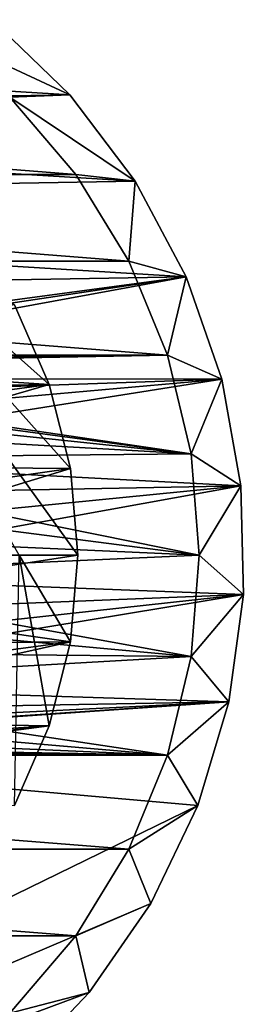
# Model space of a CAD drawing. Header units: inches. Extents: x -9.1 to 9.1, y 0 to 9.5.
# Tile 115 of 238: x -8.4444 to -8.3579, y 8.6986 to 9.0787. Entities that reach past the tile are written whole.
import ezdxf

# ---------------------------------------------------------------- set-up
doc = ezdxf.new("R2010")
doc.units = ezdxf.units.IN
doc.header["$LTSCALE"] = 65.185185
doc.header["$MEASUREMENT"] = 0
for name, color, linetype in [('149', 7, 'CONTINUOUS'), ('150', 7, 'CONTINUOUS'), ('151', 7, 'CONTINUOUS'), ('321', 7, 'CONTINUOUS'), ('322', 7, 'CONTINUOUS'), ('323', 7, 'CONTINUOUS'), ('324', 7, 'CONTINUOUS'), ('33', 7, 'CONTINUOUS'), ('34', 7, 'CONTINUOUS'), ('45', 7, 'CONTINUOUS')]:
    doc.layers.add(name, color=color, linetype=linetype)

msp = doc.modelspace()

# ---------------------------------------------------------------- linework, layer by layer
at = {"layer": '149', "color": 252, "linetype": 'Continuous', "true_color": 0x969696}
for points in [[(-8.80178, 9.04878, 6.282), (-8.42275, 9.01895, 6.282), (-8.82725, 9.01895, 6.282), (-8.80178, 9.04878, 6.282)], [(-8.44822, 9.04878, 6.282), (-8.42275, 9.01895, 6.282), (-8.80178, 9.04878, 6.282), (-8.44822, 9.04878, 6.282)], [(-8.82725, 9.01895, 6.282), (-8.40225, 8.98549, 6.282), (-8.84775, 8.98549, 6.282), (-8.82725, 9.01895, 6.282)], [(-8.42275, 9.01895, 6.282), (-8.40225, 8.98549, 6.282), (-8.82725, 9.01895, 6.282), (-8.42275, 9.01895, 6.282)], [(-8.84775, 8.98549, 6.282), (-8.38724, 8.94925, 6.282), (-8.86276, 8.94925, 6.282), (-8.84775, 8.98549, 6.282)], [(-8.40225, 8.98549, 6.282), (-8.38724, 8.94925, 6.282), (-8.84775, 8.98549, 6.282), (-8.40225, 8.98549, 6.282)], [(-8.86276, 8.94925, 6.282), (-8.38724, 8.94925, 6.282), (-8.625, 8.9467, 6.282), (-8.86276, 8.94925, 6.282)], [(-8.625, 8.9467, 6.282), (-8.38724, 8.94925, 6.282), (-8.60947, 8.94507, 6.282), (-8.625, 8.9467, 6.282)], [(-8.38724, 8.94925, 6.282), (-8.37808, 8.91111, 6.282), (-8.60947, 8.94507, 6.282), (-8.38724, 8.94925, 6.282)], [(-8.60947, 8.94507, 6.282), (-8.37808, 8.91111, 6.282), (-8.59462, 8.94024, 6.282), (-8.60947, 8.94507, 6.282)], [(-8.59462, 8.94024, 6.282), (-8.37808, 8.91111, 6.282), (-8.58109, 8.93244, 6.282), (-8.59462, 8.94024, 6.282)], [(-8.58109, 8.93244, 6.282), (-8.37808, 8.91111, 6.282), (-8.56948, 8.92199, 6.282), (-8.58109, 8.93244, 6.282)], [(-8.56948, 8.92199, 6.282), (-8.37808, 8.91111, 6.282), (-8.56031, 8.90935, 6.282), (-8.56948, 8.92199, 6.282)], [(-8.37808, 8.91111, 6.282), (-8.375, 8.872, 6.282), (-8.56031, 8.90935, 6.282), (-8.37808, 8.91111, 6.282)], [(-8.56031, 8.90935, 6.282), (-8.375, 8.872, 6.282), (-8.55395, 8.89508, 6.282), (-8.56031, 8.90935, 6.282)], [(-8.55395, 8.89508, 6.282), (-8.375, 8.872, 6.282), (-8.55071, 8.87981, 6.282), (-8.55395, 8.89508, 6.282)], [(-8.55071, 8.87981, 6.282), (-8.375, 8.872, 6.282), (-8.55071, 8.86419, 6.282), (-8.55071, 8.87981, 6.282)], [(-8.375, 8.872, 6.282), (-8.37808, 8.83289, 6.282), (-8.55071, 8.86419, 6.282), (-8.375, 8.872, 6.282)], [(-8.55071, 8.86419, 6.282), (-8.37808, 8.83289, 6.282), (-8.55395, 8.84892, 6.282), (-8.55071, 8.86419, 6.282)], [(-8.55395, 8.84892, 6.282), (-8.37808, 8.83289, 6.282), (-8.56031, 8.83465, 6.282), (-8.55395, 8.84892, 6.282)], [(-8.56031, 8.83465, 6.282), (-8.37808, 8.83289, 6.282), (-8.56948, 8.82201, 6.282), (-8.56031, 8.83465, 6.282)], [(-8.37808, 8.83289, 6.282), (-8.38724, 8.79475, 6.282), (-8.56948, 8.82201, 6.282), (-8.37808, 8.83289, 6.282)], [(-8.56948, 8.82201, 6.282), (-8.38724, 8.79475, 6.282), (-8.58109, 8.81156, 6.282), (-8.56948, 8.82201, 6.282)], [(-8.58109, 8.81156, 6.282), (-8.38724, 8.79475, 6.282), (-8.59462, 8.80376, 6.282), (-8.58109, 8.81156, 6.282)], [(-8.59462, 8.80376, 6.282), (-8.38724, 8.79475, 6.282), (-8.60947, 8.79893, 6.282), (-8.59462, 8.80376, 6.282)], [(-8.38724, 8.79475, 6.282), (-8.625, 8.7973, 6.282), (-8.60947, 8.79893, 6.282), (-8.38724, 8.79475, 6.282)], [(-8.38724, 8.79475, 6.282), (-8.86276, 8.79475, 6.282), (-8.625, 8.7973, 6.282), (-8.38724, 8.79475, 6.282)], [(-8.84775, 8.75851, 6.282), (-8.86276, 8.79475, 6.282), (-8.40225, 8.75851, 6.282), (-8.84775, 8.75851, 6.282)], [(-8.40225, 8.75851, 6.282), (-8.86276, 8.79475, 6.282), (-8.38724, 8.79475, 6.282), (-8.40225, 8.75851, 6.282)], [(-8.82725, 8.72505, 6.282), (-8.84775, 8.75851, 6.282), (-8.42275, 8.72505, 6.282), (-8.82725, 8.72505, 6.282)], [(-8.42275, 8.72505, 6.282), (-8.84775, 8.75851, 6.282), (-8.40225, 8.75851, 6.282), (-8.42275, 8.72505, 6.282)], [(-8.44822, 8.69522, 6.282), (-8.82725, 8.72505, 6.282), (-8.42275, 8.72505, 6.282), (-8.44822, 8.69522, 6.282)]]:
    msp.add_3dface(points, dxfattribs=at)
at = {"layer": '150', "color": 252, "linetype": 'Continuous', "true_color": 0x969696}
for points in [[(-8.375, 8.872, 6.407), (-8.37808, 8.83289, 6.407), (-8.375, 8.872, 6.282), (-8.375, 8.872, 6.407)], [(-8.375, 8.872, 6.282), (-8.37808, 8.83289, 6.407), (-8.37808, 8.83289, 6.282), (-8.375, 8.872, 6.282)], [(-8.37808, 8.83289, 6.407), (-8.38724, 8.79475, 6.407), (-8.38724, 8.79475, 6.282), (-8.37808, 8.83289, 6.407)], [(-8.37808, 8.83289, 6.407), (-8.38724, 8.79475, 6.282), (-8.37808, 8.83289, 6.282), (-8.37808, 8.83289, 6.407)], [(-8.38724, 8.79475, 6.407), (-8.40225, 8.7585, 6.407), (-8.40225, 8.75851, 6.282), (-8.38724, 8.79475, 6.407)], [(-8.38724, 8.79475, 6.407), (-8.40225, 8.75851, 6.282), (-8.38724, 8.79475, 6.282), (-8.38724, 8.79475, 6.407)], [(-8.40225, 8.7585, 6.407), (-8.42275, 8.72505, 6.407), (-8.40225, 8.75851, 6.282), (-8.40225, 8.7585, 6.407)], [(-8.42275, 8.72505, 6.407), (-8.42275, 8.72505, 6.282), (-8.40225, 8.75851, 6.282), (-8.42275, 8.72505, 6.407)], [(-8.42275, 8.72505, 6.407), (-8.44822, 8.69522, 6.407), (-8.42275, 8.72505, 6.282), (-8.42275, 8.72505, 6.407)], [(-8.44822, 8.69522, 6.407), (-8.44822, 8.69522, 6.282), (-8.42275, 8.72505, 6.282), (-8.44822, 8.69522, 6.407)]]:
    msp.add_3dface(points, dxfattribs=at)
at = {"layer": '151', "color": 252, "linetype": 'Continuous', "true_color": 0x969696}
for points in [[(-8.44822, 9.04878, 6.407), (-8.42275, 9.01895, 6.407), (-8.44822, 9.04878, 6.282), (-8.44822, 9.04878, 6.407)], [(-8.42275, 9.01895, 6.407), (-8.42275, 9.01895, 6.282), (-8.44822, 9.04878, 6.282), (-8.42275, 9.01895, 6.407)], [(-8.42275, 9.01895, 6.407), (-8.40225, 8.9855, 6.407), (-8.42275, 9.01895, 6.282), (-8.42275, 9.01895, 6.407)], [(-8.40225, 8.9855, 6.407), (-8.40225, 8.98549, 6.282), (-8.42275, 9.01895, 6.282), (-8.40225, 8.9855, 6.407)], [(-8.40225, 8.9855, 6.407), (-8.38724, 8.94925, 6.407), (-8.40225, 8.98549, 6.282), (-8.40225, 8.9855, 6.407)], [(-8.38724, 8.94925, 6.407), (-8.38724, 8.94925, 6.282), (-8.40225, 8.98549, 6.282), (-8.38724, 8.94925, 6.407)], [(-8.38724, 8.94925, 6.407), (-8.37808, 8.91111, 6.407), (-8.38724, 8.94925, 6.282), (-8.38724, 8.94925, 6.407)], [(-8.37808, 8.91111, 6.407), (-8.37808, 8.91111, 6.282), (-8.38724, 8.94925, 6.282), (-8.37808, 8.91111, 6.407)], [(-8.37808, 8.91111, 6.407), (-8.375, 8.872, 6.407), (-8.37808, 8.91111, 6.282), (-8.37808, 8.91111, 6.407)], [(-8.375, 8.872, 6.407), (-8.375, 8.872, 6.282), (-8.37808, 8.91111, 6.282), (-8.375, 8.872, 6.407)]]:
    msp.add_3dface(points, dxfattribs=at)
at = {"layer": '321', "color": 252, "linetype": 'Continuous', "true_color": 0x969696}
for points in [[(-8.44647, 8.96861, 6.194), (-8.57479, 8.94709, 6.194), (-8.433, 8.93791, 6.194), (-8.44647, 8.96861, 6.194)], [(-8.57479, 8.94709, 6.194), (-8.5611, 8.93584, 6.194), (-8.433, 8.93791, 6.194), (-8.57479, 8.94709, 6.194)], [(-8.5611, 8.93584, 6.194), (-8.54986, 8.92213, 6.194), (-8.433, 8.93791, 6.194), (-8.5611, 8.93584, 6.194)], [(-8.54986, 8.92213, 6.194), (-8.54152, 8.90651, 6.194), (-8.433, 8.93791, 6.194), (-8.54986, 8.92213, 6.194)], [(-8.433, 8.93791, 6.194), (-8.54152, 8.90651, 6.194), (-8.42477, 8.90541, 6.194), (-8.433, 8.93791, 6.194)], [(-8.54152, 8.90651, 6.194), (-8.53639, 8.88954, 6.194), (-8.42477, 8.90541, 6.194), (-8.54152, 8.90651, 6.194)], [(-8.53639, 8.88954, 6.194), (-8.53467, 8.872, 6.194), (-8.42477, 8.90541, 6.194), (-8.53639, 8.88954, 6.194)], [(-8.42477, 8.90541, 6.194), (-8.53467, 8.872, 6.194), (-8.422, 8.872, 6.194), (-8.42477, 8.90541, 6.194)], [(-8.53467, 8.872, 6.194), (-8.53639, 8.85446, 6.194), (-8.422, 8.872, 6.194), (-8.53467, 8.872, 6.194)], [(-8.422, 8.872, 6.194), (-8.53639, 8.85446, 6.194), (-8.42477, 8.83859, 6.194), (-8.422, 8.872, 6.194)], [(-8.53639, 8.85446, 6.194), (-8.54152, 8.83749, 6.194), (-8.42477, 8.83859, 6.194), (-8.53639, 8.85446, 6.194)], [(-8.54986, 8.82187, 6.194), (-8.5611, 8.80816, 6.194), (-8.42477, 8.83859, 6.194), (-8.54986, 8.82187, 6.194)], [(-8.42477, 8.83859, 6.194), (-8.5611, 8.80816, 6.194), (-8.433, 8.80609, 6.194), (-8.42477, 8.83859, 6.194)], [(-8.54152, 8.83749, 6.194), (-8.54986, 8.82187, 6.194), (-8.42477, 8.83859, 6.194), (-8.54152, 8.83749, 6.194)], [(-8.5611, 8.80816, 6.194), (-8.57479, 8.79691, 6.194), (-8.433, 8.80609, 6.194), (-8.5611, 8.80816, 6.194)], [(-8.59041, 8.78856, 6.194), (-8.60737, 8.78341, 6.194), (-8.433, 8.80609, 6.194), (-8.59041, 8.78856, 6.194)], [(-8.433, 8.80609, 6.194), (-8.60737, 8.78341, 6.194), (-8.44647, 8.77539, 6.194), (-8.433, 8.80609, 6.194)], [(-8.57479, 8.79691, 6.194), (-8.59041, 8.78856, 6.194), (-8.433, 8.80609, 6.194), (-8.57479, 8.79691, 6.194)]]:
    msp.add_3dface(points, dxfattribs=at)
at = {"layer": '322', "color": 252, "linetype": 'Continuous', "true_color": 0x969696}
for points in [[(-8.42477, 8.90541, 6.169), (-8.422, 8.872, 6.169), (-8.53479, 9.02825, 6.169), (-8.42477, 8.90541, 6.169)], [(-8.53479, 9.02825, 6.169), (-8.422, 8.872, 6.169), (-8.44458, 8.872, 6.169), (-8.53479, 9.02825, 6.169)], [(-8.433, 8.93791, 6.169), (-8.42477, 8.90541, 6.169), (-8.53479, 9.02825, 6.169), (-8.433, 8.93791, 6.169)], [(-8.44647, 8.96861, 6.169), (-8.433, 8.93791, 6.169), (-8.53479, 9.02825, 6.169), (-8.44647, 8.96861, 6.169)], [(-8.433, 8.80609, 6.169), (-8.44647, 8.77539, 6.169), (-8.44458, 8.872, 6.169), (-8.433, 8.80609, 6.169)], [(-8.42477, 8.83859, 6.169), (-8.433, 8.80609, 6.169), (-8.44458, 8.872, 6.169), (-8.42477, 8.83859, 6.169)], [(-8.422, 8.872, 6.169), (-8.42477, 8.83859, 6.169), (-8.44458, 8.872, 6.169), (-8.422, 8.872, 6.169)]]:
    msp.add_3dface(points, dxfattribs=at)
at = {"layer": '323', "color": 252, "linetype": 'Continuous', "true_color": 0x969696}
for points in [[(-8.44647, 8.96861, 6.194), (-8.433, 8.93791, 6.194), (-8.44647, 8.96861, 6.169), (-8.44647, 8.96861, 6.194)], [(-8.433, 8.93791, 6.194), (-8.433, 8.93791, 6.169), (-8.44647, 8.96861, 6.169), (-8.433, 8.93791, 6.194)], [(-8.433, 8.93791, 6.194), (-8.42477, 8.90541, 6.194), (-8.433, 8.93791, 6.169), (-8.433, 8.93791, 6.194)], [(-8.42477, 8.90541, 6.194), (-8.42477, 8.90541, 6.169), (-8.433, 8.93791, 6.169), (-8.42477, 8.90541, 6.194)], [(-8.42477, 8.90541, 6.194), (-8.422, 8.872, 6.194), (-8.42477, 8.90541, 6.169), (-8.42477, 8.90541, 6.194)], [(-8.422, 8.872, 6.194), (-8.422, 8.872, 6.169), (-8.42477, 8.90541, 6.169), (-8.422, 8.872, 6.194)]]:
    msp.add_3dface(points, dxfattribs=at)
at = {"layer": '324', "color": 252, "linetype": 'Continuous', "true_color": 0x969696}
for points in [[(-8.422, 8.872, 6.194), (-8.42477, 8.83859, 6.194), (-8.422, 8.872, 6.169), (-8.422, 8.872, 6.194)], [(-8.42477, 8.83859, 6.194), (-8.42477, 8.83859, 6.169), (-8.422, 8.872, 6.169), (-8.42477, 8.83859, 6.194)], [(-8.42477, 8.83859, 6.194), (-8.433, 8.80609, 6.194), (-8.42477, 8.83859, 6.169), (-8.42477, 8.83859, 6.194)], [(-8.433, 8.80609, 6.194), (-8.433, 8.80609, 6.169), (-8.42477, 8.83859, 6.169), (-8.433, 8.80609, 6.194)], [(-8.433, 8.80609, 6.194), (-8.44647, 8.77539, 6.194), (-8.433, 8.80609, 6.169), (-8.433, 8.80609, 6.194)], [(-8.44647, 8.77539, 6.194), (-8.44647, 8.77539, 6.169), (-8.433, 8.80609, 6.169), (-8.44647, 8.77539, 6.194)]]:
    msp.add_3dface(points, dxfattribs=at)
at = {"layer": '33', "color": 253, "linetype": 'Continuous', "true_color": 0xaab4c3}
for points in [[(-8.45521, 9.0787, 6.5), (-8.80176, 9.07278, 6.5), (-8.42505, 9.04969, 6.5), (-8.45521, 9.0787, 6.5)], [(-8.80176, 9.07278, 6.5), (-8.83091, 9.04276, 6.5), (-8.42505, 9.04969, 6.5), (-8.80176, 9.07278, 6.5)], [(-8.42505, 9.04969, 6.5), (-8.83091, 9.04276, 6.5), (-8.39978, 9.01633, 6.5), (-8.42505, 9.04969, 6.5)], [(-8.83091, 9.04276, 6.5), (-8.85502, 9.00855, 6.5), (-8.39978, 9.01633, 6.5), (-8.83091, 9.04276, 6.5)], [(-8.39978, 9.01633, 6.5), (-8.85502, 9.00855, 6.5), (-8.38002, 8.97943, 6.5), (-8.39978, 9.01633, 6.5)], [(-8.85502, 9.00855, 6.5), (-8.87351, 8.971, 6.5), (-8.38002, 8.97943, 6.5), (-8.85502, 9.00855, 6.5)], [(-8.38002, 8.97943, 6.5), (-8.87351, 8.971, 6.5), (-8.625, 8.9467, 6.5), (-8.38002, 8.97943, 6.5)], [(-8.60947, 8.94507, 6.5), (-8.38002, 8.97943, 6.5), (-8.625, 8.9467, 6.5), (-8.60947, 8.94507, 6.5)], [(-8.59462, 8.94024, 6.5), (-8.38002, 8.97943, 6.5), (-8.60947, 8.94507, 6.5), (-8.59462, 8.94024, 6.5)], [(-8.36626, 8.93991, 6.5), (-8.38002, 8.97943, 6.5), (-8.59462, 8.94024, 6.5), (-8.36626, 8.93991, 6.5)], [(-8.58109, 8.93244, 6.5), (-8.36626, 8.93991, 6.5), (-8.59462, 8.94024, 6.5), (-8.58109, 8.93244, 6.5)], [(-8.56948, 8.92199, 6.5), (-8.36626, 8.93991, 6.5), (-8.58109, 8.93244, 6.5), (-8.56948, 8.92199, 6.5)], [(-8.56031, 8.90935, 6.5), (-8.36626, 8.93991, 6.5), (-8.56948, 8.92199, 6.5), (-8.56031, 8.90935, 6.5)], [(-8.35884, 8.89872, 6.5), (-8.36626, 8.93991, 6.5), (-8.56031, 8.90935, 6.5), (-8.35884, 8.89872, 6.5)], [(-8.55395, 8.89508, 6.5), (-8.35884, 8.89872, 6.5), (-8.56031, 8.90935, 6.5), (-8.55395, 8.89508, 6.5)], [(-8.55071, 8.87981, 6.5), (-8.35884, 8.89872, 6.5), (-8.55395, 8.89508, 6.5), (-8.55071, 8.87981, 6.5)], [(-8.35793, 8.85688, 6.5), (-8.35884, 8.89872, 6.5), (-8.55071, 8.86419, 6.5), (-8.35793, 8.85688, 6.5)], [(-8.55071, 8.86419, 6.5), (-8.35884, 8.89872, 6.5), (-8.55071, 8.87981, 6.5), (-8.55071, 8.86419, 6.5)], [(-8.55395, 8.84892, 6.5), (-8.35793, 8.85688, 6.5), (-8.55071, 8.86419, 6.5), (-8.55395, 8.84892, 6.5)], [(-8.36355, 8.81541, 6.5), (-8.35793, 8.85688, 6.5), (-8.56948, 8.82201, 6.5), (-8.36355, 8.81541, 6.5)], [(-8.56948, 8.82201, 6.5), (-8.35793, 8.85688, 6.5), (-8.56031, 8.83465, 6.5), (-8.56948, 8.82201, 6.5)], [(-8.56031, 8.83465, 6.5), (-8.35793, 8.85688, 6.5), (-8.55395, 8.84892, 6.5), (-8.56031, 8.83465, 6.5)], [(-8.58109, 8.81156, 6.5), (-8.36355, 8.81541, 6.5), (-8.56948, 8.82201, 6.5), (-8.58109, 8.81156, 6.5)], [(-8.37558, 8.77532, 6.5), (-8.36355, 8.81541, 6.5), (-8.625, 8.7973, 6.5), (-8.37558, 8.77532, 6.5)], [(-8.625, 8.7973, 6.5), (-8.36355, 8.81541, 6.5), (-8.60947, 8.79893, 6.5), (-8.625, 8.7973, 6.5)], [(-8.60947, 8.79893, 6.5), (-8.36355, 8.81541, 6.5), (-8.59462, 8.80376, 6.5), (-8.60947, 8.79893, 6.5)], [(-8.59462, 8.80376, 6.5), (-8.36355, 8.81541, 6.5), (-8.58109, 8.81156, 6.5), (-8.59462, 8.80376, 6.5)], [(-8.8632, 8.5378, 6.5), (-8.37558, 8.77532, 6.5), (-8.625, 8.7973, 6.5), (-8.8632, 8.5378, 6.5)], [(-8.37558, 8.77532, 6.5), (-8.8632, 8.5378, 6.5), (-8.39371, 8.73761, 6.5), (-8.37558, 8.77532, 6.5)], [(-8.39371, 8.73761, 6.5), (-8.8632, 8.5378, 6.5), (-8.4175, 8.70317, 6.5), (-8.39371, 8.73761, 6.5)], [(-8.4175, 8.70317, 6.5), (-8.8632, 8.5378, 6.5), (-8.44638, 8.67288, 6.5), (-8.4175, 8.70317, 6.5)]]:
    msp.add_3dface(points, dxfattribs=at)
at = {"layer": '34', "color": 253, "linetype": 'Continuous', "true_color": 0xaab4c3}
for points in [[(-8.45521, 9.0787, 6.407), (-8.42505, 9.04969, 6.407), (-8.47805, 9.07425, 6.407), (-8.45521, 9.0787, 6.407)], [(-8.47805, 9.07425, 6.407), (-8.42505, 9.04969, 6.407), (-8.44822, 9.04878, 6.407), (-8.47805, 9.07425, 6.407)], [(-8.42505, 9.04969, 6.407), (-8.39978, 9.01633, 6.407), (-8.44822, 9.04878, 6.407), (-8.42505, 9.04969, 6.407)], [(-8.44822, 9.04878, 6.407), (-8.39978, 9.01633, 6.407), (-8.42275, 9.01895, 6.407), (-8.44822, 9.04878, 6.407)], [(-8.42275, 9.01895, 6.407), (-8.39978, 9.01633, 6.407), (-8.40225, 8.9855, 6.407), (-8.42275, 9.01895, 6.407)], [(-8.39978, 9.01633, 6.407), (-8.38002, 8.97943, 6.407), (-8.40225, 8.9855, 6.407), (-8.39978, 9.01633, 6.407)], [(-8.40225, 8.9855, 6.407), (-8.38002, 8.97943, 6.407), (-8.38724, 8.94925, 6.407), (-8.40225, 8.9855, 6.407)], [(-8.38002, 8.97943, 6.407), (-8.36626, 8.93991, 6.407), (-8.38724, 8.94925, 6.407), (-8.38002, 8.97943, 6.407)], [(-8.38724, 8.94925, 6.407), (-8.36626, 8.93991, 6.407), (-8.37808, 8.91111, 6.407), (-8.38724, 8.94925, 6.407)], [(-8.36626, 8.93991, 6.407), (-8.35884, 8.89872, 6.407), (-8.37808, 8.91111, 6.407), (-8.36626, 8.93991, 6.407)], [(-8.35884, 8.89872, 6.407), (-8.375, 8.872, 6.407), (-8.37808, 8.91111, 6.407), (-8.35884, 8.89872, 6.407)], [(-8.35884, 8.89872, 6.407), (-8.35793, 8.85688, 6.407), (-8.375, 8.872, 6.407), (-8.35884, 8.89872, 6.407)], [(-8.375, 8.872, 6.407), (-8.35793, 8.85688, 6.407), (-8.37808, 8.83289, 6.407), (-8.375, 8.872, 6.407)], [(-8.35793, 8.85688, 6.407), (-8.36355, 8.81541, 6.407), (-8.37808, 8.83289, 6.407), (-8.35793, 8.85688, 6.407)], [(-8.37808, 8.83289, 6.407), (-8.36355, 8.81541, 6.407), (-8.38724, 8.79475, 6.407), (-8.37808, 8.83289, 6.407)], [(-8.36355, 8.81541, 6.407), (-8.37558, 8.77532, 6.407), (-8.38724, 8.79475, 6.407), (-8.36355, 8.81541, 6.407)], [(-8.38724, 8.79475, 6.407), (-8.37558, 8.77532, 6.407), (-8.40225, 8.7585, 6.407), (-8.38724, 8.79475, 6.407)], [(-8.37558, 8.77532, 6.407), (-8.39371, 8.73761, 6.407), (-8.40225, 8.7585, 6.407), (-8.37558, 8.77532, 6.407)], [(-8.40225, 8.7585, 6.407), (-8.39371, 8.73761, 6.407), (-8.42275, 8.72505, 6.407), (-8.40225, 8.7585, 6.407)], [(-8.39371, 8.73761, 6.407), (-8.4175, 8.70317, 6.407), (-8.42275, 8.72505, 6.407), (-8.39371, 8.73761, 6.407)], [(-8.42275, 8.72505, 6.407), (-8.4175, 8.70317, 6.407), (-8.44822, 8.69522, 6.407), (-8.42275, 8.72505, 6.407)], [(-8.4175, 8.70317, 6.407), (-8.44638, 8.67288, 6.407), (-8.44822, 8.69522, 6.407), (-8.4175, 8.70317, 6.407)]]:
    msp.add_3dface(points, dxfattribs=at)
at = {"layer": '45', "color": 253, "linetype": 'Continuous', "true_color": 0xaab4c3}
for points in [[(-8.45521, 9.0787, 6.5), (-8.42505, 9.04969, 6.5), (-8.45521, 9.0787, 6.407), (-8.45521, 9.0787, 6.5)], [(-8.42505, 9.04969, 6.5), (-8.42505, 9.04969, 6.407), (-8.45521, 9.0787, 6.407), (-8.42505, 9.04969, 6.5)], [(-8.42505, 9.04969, 6.5), (-8.39978, 9.01633, 6.5), (-8.42505, 9.04969, 6.407), (-8.42505, 9.04969, 6.5)], [(-8.39978, 9.01633, 6.5), (-8.39978, 9.01633, 6.407), (-8.42505, 9.04969, 6.407), (-8.39978, 9.01633, 6.5)], [(-8.39978, 9.01633, 6.5), (-8.38002, 8.97943, 6.5), (-8.39978, 9.01633, 6.407), (-8.39978, 9.01633, 6.5)], [(-8.38002, 8.97943, 6.5), (-8.38002, 8.97943, 6.407), (-8.39978, 9.01633, 6.407), (-8.38002, 8.97943, 6.5)], [(-8.38002, 8.97943, 6.5), (-8.36626, 8.93991, 6.5), (-8.38002, 8.97943, 6.407), (-8.38002, 8.97943, 6.5)], [(-8.36626, 8.93991, 6.5), (-8.36626, 8.93991, 6.407), (-8.38002, 8.97943, 6.407), (-8.36626, 8.93991, 6.5)], [(-8.36626, 8.93991, 6.5), (-8.35884, 8.89872, 6.5), (-8.36626, 8.93991, 6.407), (-8.36626, 8.93991, 6.5)], [(-8.35884, 8.89872, 6.5), (-8.35884, 8.89872, 6.407), (-8.36626, 8.93991, 6.407), (-8.35884, 8.89872, 6.5)], [(-8.35884, 8.89872, 6.5), (-8.35793, 8.85688, 6.5), (-8.35884, 8.89872, 6.407), (-8.35884, 8.89872, 6.5)], [(-8.35793, 8.85688, 6.5), (-8.35793, 8.85688, 6.407), (-8.35884, 8.89872, 6.407), (-8.35793, 8.85688, 6.5)], [(-8.35793, 8.85688, 6.5), (-8.36355, 8.81541, 6.5), (-8.35793, 8.85688, 6.407), (-8.35793, 8.85688, 6.5)], [(-8.36355, 8.81541, 6.5), (-8.36355, 8.81541, 6.407), (-8.35793, 8.85688, 6.407), (-8.36355, 8.81541, 6.5)], [(-8.36355, 8.81541, 6.5), (-8.37558, 8.77532, 6.5), (-8.36355, 8.81541, 6.407), (-8.36355, 8.81541, 6.5)], [(-8.37558, 8.77532, 6.5), (-8.37558, 8.77532, 6.407), (-8.36355, 8.81541, 6.407), (-8.37558, 8.77532, 6.5)], [(-8.37558, 8.77532, 6.5), (-8.39371, 8.73761, 6.5), (-8.37558, 8.77532, 6.407), (-8.37558, 8.77532, 6.5)], [(-8.39371, 8.73761, 6.5), (-8.39371, 8.73761, 6.407), (-8.37558, 8.77532, 6.407), (-8.39371, 8.73761, 6.5)], [(-8.39371, 8.73761, 6.5), (-8.4175, 8.70317, 6.5), (-8.39371, 8.73761, 6.407), (-8.39371, 8.73761, 6.5)], [(-8.4175, 8.70317, 6.5), (-8.4175, 8.70317, 6.407), (-8.39371, 8.73761, 6.407), (-8.4175, 8.70317, 6.5)], [(-8.4175, 8.70317, 6.5), (-8.44638, 8.67288, 6.5), (-8.4175, 8.70317, 6.407), (-8.4175, 8.70317, 6.5)], [(-8.44638, 8.67288, 6.5), (-8.44638, 8.67288, 6.407), (-8.4175, 8.70317, 6.407), (-8.44638, 8.67288, 6.5)]]:
    msp.add_3dface(points, dxfattribs=at)

doc.saveas('drawing.dxf')
